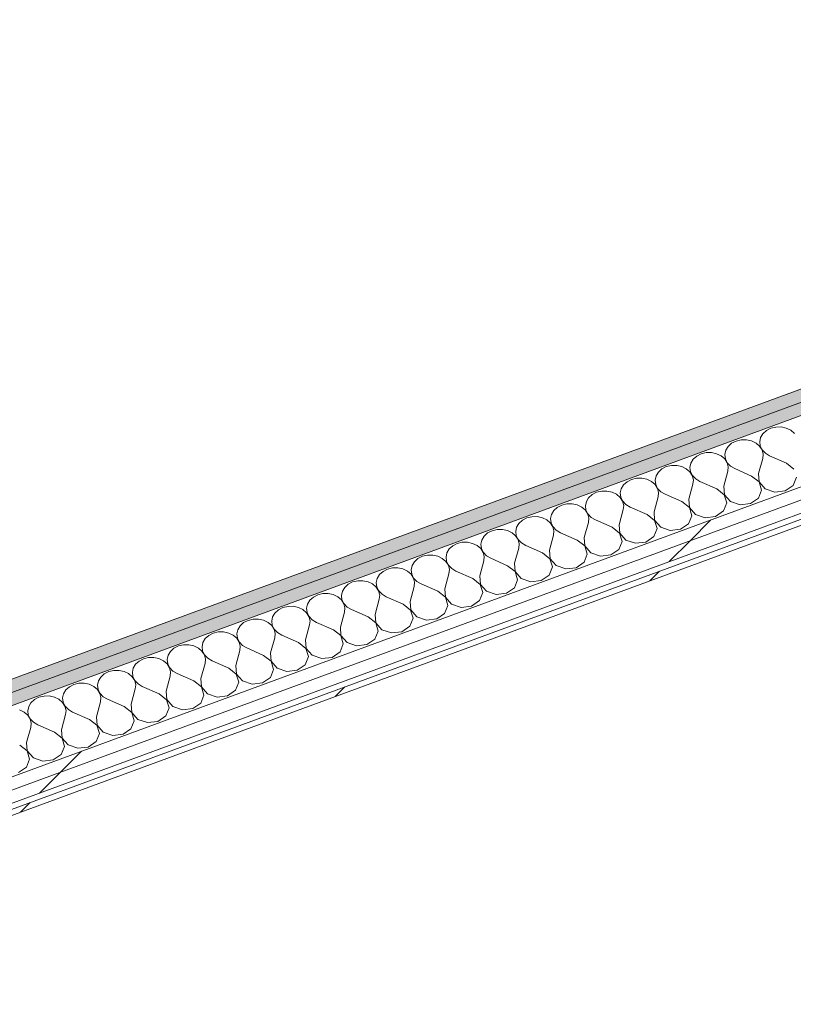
# Model space of a CAD drawing. Header units: millimetres. Extents: x -8337 to 19291, y 9509 to 21675.
# Tile 30 of 163: x -4030 to -3316, y 11972 to 12881. Entities that reach past the tile are written whole.
import ezdxf

# ---------------------------------------------------------------- set-up
doc = ezdxf.new("R2010")
doc.units = ezdxf.units.MM
doc.header["$MEASUREMENT"] = 0
doc.linetypes.add('Wipeout_Contour', pattern=[1000, 0, -1000])
doc.layers.add('Nuevo_08_E_Envans secs', color=7, linetype='Continuous')
doc.layers.add('Nuevo_08_E_Envans secs_Pluma_Nº__1', color=7, linetype='Continuous', lineweight=5)
for name, color, linetype, lineweight, true_color in [('Nuevo_08_E_Envans secs_Pluma_Nº__102', 7, 'Continuous', 5, 0xcccccc), ('Nuevo_08_E_Envans secs_Pluma_Nº__171', 171, 'Continuous', 13, 0xaaaaff), ('Nuevo_08_E_Envans secs_Pluma_Nº__177', 7, 'Continuous', 15, 0xf7e046), ('Nuevo_08_E_Envans secs_Pluma_Nº__79', 7, 'Continuous', 5, 0xaaffd5)]:
    doc.layers.add(name, color=color, linetype=linetype, lineweight=lineweight, true_color=true_color)
pattern_1 = [(45, (0, 0), (-183.848, 183.848), [195, -65]), (45, (7e-14, 183.85), (-183.848, 183.848), [195, -65])]

# ---------------------------------------------------------------- blocks, each defined once
blk = doc.blocks.new('*X121')
at = {"layer": 'Nuevo_08_E_Envans secs_Pluma_Nº__102', "color": 254, "linetype": 'Continuous', "lineweight": 5, "true_color": 0xcccccc}
for p, q in [((-3336.48, 12503.71), (-3340.6, 12501.6)), ((-3331.81, 12504.83), (-3336.48, 12503.71)), ((-3326.93, 12504.88), (-3331.81, 12504.83)), ((-3322.22, 12503.85), (-3326.93, 12504.88)), ((-3318.03, 12501.83), (-3322.22, 12503.85)), ((-3345.98, 12495.12), (-3346.83, 12491.24)), ((-3343.85, 12498.66), (-3345.98, 12495.12)), ((-3340.6, 12501.6), (-3343.85, 12498.66)), ((-3314.7, 12498.96), (-3318.03, 12501.83)), ((-3376.04, 12486.83), (-3378.17, 12483.29)), ((-3372.79, 12489.77), (-3376.04, 12486.83)), ((-3368.67, 12491.88), (-3372.79, 12489.77)), ((-3364, 12493), (-3368.67, 12491.88)), ((-3359.12, 12493.05), (-3364, 12493)), ((-3354.41, 12492.02), (-3359.12, 12493.05)), ((-3350.22, 12490), (-3354.41, 12492.02)), ((-3346.89, 12487.13), (-3350.22, 12490)), ((-3344.65, 12483.63), (-3346.89, 12487.13)), ((-3346.83, 12491.24), (-3346.33, 12487.33)), ((-3346.33, 12487.33), (-3344.52, 12483.68)), ((-3404.98, 12477.93), (-3408.23, 12475)), ((-3400.86, 12480.04), (-3404.98, 12477.93)), ((-3396.19, 12481.17), (-3400.86, 12480.04)), ((-3391.31, 12481.22), (-3396.19, 12481.17)), ((-3386.6, 12480.19), (-3391.31, 12481.22)), ((-3382.41, 12478.16), (-3386.6, 12480.19)), ((-3379.08, 12475.29), (-3382.41, 12478.16)), ((-3378.17, 12483.29), (-3379.01, 12479.41)), ((-3379.01, 12479.41), (-3378.52, 12475.5)), ((-3343.69, 12479.77), (-3344.65, 12483.63)), ((-3344.52, 12483.68), (-3341.54, 12480.56)), ((-3344.06, 12475.85), (-3343.69, 12479.77)), ((-3341.54, 12480.56), (-3337.63, 12478.22)), ((-3322.1, 12471.39), (-3337.63, 12478.22)), ((-3433.05, 12468.21), (-3437.17, 12466.1)), ((-3428.37, 12469.34), (-3433.05, 12468.21)), ((-3423.49, 12469.39), (-3428.37, 12469.34)), ((-3418.78, 12468.36), (-3423.49, 12469.39)), ((-3414.6, 12466.33), (-3418.78, 12468.36)), ((-3410.36, 12471.46), (-3411.2, 12467.58)), ((-3411.2, 12467.58), (-3410.71, 12463.67)), ((-3408.23, 12475), (-3410.36, 12471.46)), ((-3376.84, 12471.8), (-3379.08, 12475.29)), ((-3378.52, 12475.5), (-3376.71, 12471.85)), ((-3375.87, 12467.94), (-3376.84, 12471.8)), ((-3376.71, 12471.85), (-3373.73, 12468.73)), ((-3376.25, 12464.02), (-3375.87, 12467.94)), ((-3373.73, 12468.73), (-3369.81, 12466.39)), ((-3347.85, 12461.92), (-3344.06, 12475.85)), ((-3315.21, 12465.93), (-3322.1, 12471.39)), ((-3442.55, 12459.63), (-3443.39, 12455.75)), ((-3440.42, 12463.17), (-3442.55, 12459.63)), ((-3437.17, 12466.1), (-3440.42, 12463.17)), ((-3411.27, 12463.46), (-3414.6, 12466.33)), ((-3409.03, 12459.97), (-3411.27, 12463.46)), ((-3410.71, 12463.67), (-3408.9, 12460.01)), ((-3408.06, 12456.11), (-3409.03, 12459.97)), ((-3408.9, 12460.01), (-3405.92, 12456.9)), ((-3380.04, 12450.09), (-3376.25, 12464.02)), ((-3354.29, 12459.56), (-3369.81, 12466.39)), ((-3347.39, 12454.1), (-3354.29, 12459.56)), ((-3347.85, 12461.92), (-3347.26, 12454.15)), ((-3315.88, 12450.95), (-3312.9, 12458.36)), ((-3472.61, 12451.34), (-3474.74, 12447.79)), ((-3469.36, 12454.27), (-3472.61, 12451.34)), ((-3465.24, 12456.38), (-3469.36, 12454.27)), ((-3460.56, 12457.51), (-3465.24, 12456.38)), ((-3455.68, 12457.56), (-3460.56, 12457.51)), ((-3450.97, 12456.53), (-3455.68, 12457.56)), ((-3446.79, 12454.5), (-3450.97, 12456.53)), ((-3443.45, 12451.63), (-3446.79, 12454.5)), ((-3441.22, 12448.14), (-3443.45, 12451.63)), ((-3443.39, 12455.75), (-3442.89, 12451.84)), ((-3442.89, 12451.84), (-3441.09, 12448.18)), ((-3412.23, 12438.26), (-3408.44, 12452.19)), ((-3408.44, 12452.19), (-3408.06, 12456.11)), ((-3405.92, 12456.9), (-3402, 12454.56)), ((-3386.48, 12447.73), (-3402, 12454.56)), ((-3380.04, 12450.09), (-3379.45, 12442.31)), ((-3345.09, 12446.53), (-3347.39, 12454.1)), ((-3347.26, 12454.15), (-3341.69, 12447.78)), ((-3323.24, 12445.9), (-3315.88, 12450.95)), ((-3501.55, 12442.44), (-3504.8, 12439.5)), ((-3497.43, 12444.55), (-3501.55, 12442.44)), ((-3492.75, 12445.67), (-3497.43, 12444.55)), ((-3487.87, 12445.72), (-3492.75, 12445.67)), ((-3483.16, 12444.7), (-3487.87, 12445.72)), ((-3478.98, 12442.67), (-3483.16, 12444.7)), ((-3475.64, 12439.8), (-3478.98, 12442.67)), ((-3474.74, 12447.79), (-3475.58, 12443.92)), ((-3475.58, 12443.92), (-3475.08, 12440.01)), ((-3475.08, 12440.01), (-3473.28, 12436.35)), ((-3444.42, 12426.43), (-3440.63, 12440.36)), ((-3440.25, 12444.28), (-3441.22, 12448.14)), ((-3441.09, 12448.18), (-3438.11, 12445.07)), ((-3440.63, 12440.36), (-3440.25, 12444.28)), ((-3438.11, 12445.07), (-3434.19, 12442.72)), ((-3418.67, 12435.9), (-3434.19, 12442.72)), ((-3379.58, 12442.27), (-3386.48, 12447.73)), ((-3377.28, 12434.7), (-3379.58, 12442.27)), ((-3379.45, 12442.31), (-3373.88, 12435.95)), ((-3348.07, 12439.11), (-3345.09, 12446.53)), ((-3341.69, 12447.78), (-3332.8, 12444.73)), ((-3332.8, 12444.73), (-3323.24, 12445.9)), ((-3529.62, 12432.72), (-3533.74, 12430.61)), ((-3524.94, 12433.84), (-3529.62, 12432.72)), ((-3520.06, 12433.89), (-3524.94, 12433.84)), ((-3515.35, 12432.87), (-3520.06, 12433.89)), ((-3511.17, 12430.84), (-3515.35, 12432.87)), ((-3507.83, 12427.97), (-3511.17, 12430.84)), ((-3506.92, 12435.96), (-3507.77, 12432.09)), ((-3507.77, 12432.09), (-3507.27, 12428.18)), ((-3504.8, 12439.5), (-3506.92, 12435.96)), ((-3473.41, 12436.31), (-3475.64, 12439.8)), ((-3472.44, 12432.45), (-3473.41, 12436.31)), ((-3473.28, 12436.35), (-3470.3, 12433.24)), ((-3472.82, 12428.53), (-3472.44, 12432.45)), ((-3470.3, 12433.24), (-3466.38, 12430.89)), ((-3450.86, 12424.06), (-3466.38, 12430.89)), ((-3411.77, 12430.44), (-3418.67, 12435.9)), ((-3412.23, 12438.26), (-3411.64, 12430.48)), ((-3380.25, 12427.28), (-3377.28, 12434.7)), ((-3373.88, 12435.95), (-3364.99, 12432.9)), ((-3364.99, 12432.9), (-3355.43, 12434.07)), ((-3355.43, 12434.07), (-3348.07, 12439.11)), ((-3557.13, 12422.01), (-3561.81, 12420.89)), ((-3552.25, 12422.06), (-3557.13, 12422.01)), ((-3547.54, 12421.04), (-3552.25, 12422.06)), ((-3539.11, 12424.13), (-3539.96, 12420.26)), ((-3536.99, 12427.67), (-3539.11, 12424.13)), ((-3533.74, 12430.61), (-3536.99, 12427.67)), ((-3505.6, 12424.47), (-3507.83, 12427.97)), ((-3507.27, 12428.18), (-3505.47, 12424.52)), ((-3504.63, 12420.62), (-3505.6, 12424.47)), ((-3505.47, 12424.52), (-3502.49, 12421.4)), ((-3476.61, 12414.6), (-3472.82, 12428.53)), ((-3443.96, 12418.6), (-3450.86, 12424.06)), ((-3444.42, 12426.43), (-3443.83, 12418.65)), ((-3412.44, 12415.45), (-3409.47, 12422.87)), ((-3409.47, 12422.87), (-3411.77, 12430.44)), ((-3411.64, 12430.48), (-3406.07, 12424.12)), ((-3406.07, 12424.12), (-3397.18, 12421.06)), ((-3397.18, 12421.06), (-3387.62, 12422.24)), ((-3387.62, 12422.24), (-3380.25, 12427.28)), ((-3569.17, 12415.84), (-3571.3, 12412.3)), ((-3565.93, 12418.78), (-3569.17, 12415.84)), ((-3561.81, 12420.89), (-3565.93, 12418.78)), ((-3543.36, 12419.01), (-3547.54, 12421.04)), ((-3540.02, 12416.14), (-3543.36, 12419.01)), ((-3537.79, 12412.64), (-3540.02, 12416.14)), ((-3539.96, 12420.26), (-3539.46, 12416.35)), ((-3539.46, 12416.35), (-3537.66, 12412.69)), ((-3536.82, 12408.79), (-3537.79, 12412.64)), ((-3537.66, 12412.69), (-3534.68, 12409.57)), ((-3508.8, 12402.77), (-3505.01, 12416.7)), ((-3505.01, 12416.7), (-3504.63, 12420.62)), ((-3502.49, 12421.4), (-3498.57, 12419.06)), ((-3483.05, 12412.23), (-3498.57, 12419.06)), ((-3476.61, 12414.6), (-3476.02, 12406.82)), ((-3441.66, 12411.04), (-3443.96, 12418.6)), ((-3443.83, 12418.65), (-3438.26, 12412.29)), ((-3419.81, 12410.41), (-3412.44, 12415.45)), ((-3601.36, 12404.01), (-3603.49, 12400.47)), ((-3598.12, 12406.95), (-3601.36, 12404.01)), ((-3594, 12409.06), (-3598.12, 12406.95)), ((-3589.32, 12410.18), (-3594, 12409.06)), ((-3584.44, 12410.23), (-3589.32, 12410.18)), ((-3579.73, 12409.2), (-3584.44, 12410.23)), ((-3575.55, 12407.18), (-3579.73, 12409.2)), ((-3572.21, 12404.31), (-3575.55, 12407.18)), ((-3569.98, 12400.81), (-3572.21, 12404.31)), ((-3571.3, 12412.3), (-3572.15, 12408.43)), ((-3572.15, 12408.43), (-3571.65, 12404.51)), ((-3571.65, 12404.51), (-3569.85, 12400.86)), ((-3540.99, 12390.94), (-3537.2, 12404.87)), ((-3537.2, 12404.87), (-3536.82, 12408.79)), ((-3534.68, 12409.57), (-3530.76, 12407.23)), ((-3515.24, 12400.4), (-3530.76, 12407.23)), ((-3476.15, 12406.77), (-3483.05, 12412.23)), ((-3473.85, 12399.21), (-3476.15, 12406.77)), ((-3476.02, 12406.82), (-3470.45, 12400.46)), ((-3452, 12398.57), (-3444.63, 12403.62)), ((-3444.63, 12403.62), (-3441.66, 12411.04)), ((-3438.26, 12412.29), (-3429.37, 12409.23)), ((-3429.37, 12409.23), (-3419.81, 12410.41)), ((-3630.31, 12395.12), (-3633.55, 12392.18)), ((-3626.19, 12397.23), (-3630.31, 12395.12)), ((-3621.51, 12398.35), (-3626.19, 12397.23)), ((-3616.63, 12398.4), (-3621.51, 12398.35)), ((-3611.92, 12397.37), (-3616.63, 12398.4)), ((-3607.74, 12395.35), (-3611.92, 12397.37)), ((-3604.4, 12392.48), (-3607.74, 12395.35)), ((-3603.49, 12400.47), (-3604.34, 12396.6)), ((-3604.34, 12396.6), (-3603.84, 12392.68)), ((-3569.01, 12396.96), (-3569.98, 12400.81)), ((-3569.85, 12400.86), (-3566.87, 12397.74)), ((-3569.39, 12393.03), (-3569.01, 12396.96)), ((-3566.87, 12397.74), (-3562.95, 12395.4)), ((-3547.43, 12388.57), (-3562.95, 12395.4)), ((-3508.34, 12394.94), (-3515.24, 12400.4)), ((-3508.8, 12402.77), (-3508.21, 12394.99)), ((-3506.04, 12387.38), (-3508.34, 12394.94)), ((-3508.21, 12394.99), (-3502.64, 12388.62)), ((-3476.82, 12391.79), (-3473.85, 12399.21)), ((-3470.45, 12400.46), (-3461.56, 12397.4)), ((-3461.56, 12397.4), (-3452, 12398.57)), ((-3658.38, 12385.4), (-3662.49, 12383.29)), ((-3653.7, 12386.52), (-3658.38, 12385.4)), ((-3648.82, 12386.57), (-3653.7, 12386.52)), ((-3644.11, 12385.54), (-3648.82, 12386.57)), ((-3639.93, 12383.52), (-3644.11, 12385.54)), ((-3635.68, 12388.64), (-3636.53, 12384.77)), ((-3633.55, 12392.18), (-3635.68, 12388.64)), ((-3602.16, 12388.98), (-3604.4, 12392.48)), ((-3603.84, 12392.68), (-3602.03, 12389.03)), ((-3601.2, 12385.13), (-3602.16, 12388.98)), ((-3602.03, 12389.03), (-3599.06, 12385.91)), ((-3599.06, 12385.91), (-3595.14, 12383.57)), ((-3573.18, 12379.11), (-3569.39, 12393.03)), ((-3540.53, 12383.11), (-3547.43, 12388.57)), ((-3540.99, 12390.94), (-3540.4, 12383.16)), ((-3509.01, 12379.96), (-3506.04, 12387.38)), ((-3502.64, 12388.62), (-3493.74, 12385.57)), ((-3493.74, 12385.57), (-3484.19, 12386.74)), ((-3484.19, 12386.74), (-3476.82, 12391.79)), ((-3667.87, 12376.81), (-3668.72, 12372.93)), ((-3665.74, 12380.35), (-3667.87, 12376.81)), ((-3662.49, 12383.29), (-3665.74, 12380.35)), ((-3636.59, 12380.65), (-3639.93, 12383.52)), ((-3634.35, 12377.15), (-3636.59, 12380.65)), ((-3636.53, 12384.77), (-3636.03, 12380.85)), ((-3636.03, 12380.85), (-3634.22, 12377.2)), ((-3633.39, 12373.29), (-3634.35, 12377.15)), ((-3634.22, 12377.2), (-3631.25, 12374.08)), ((-3605.37, 12367.28), (-3601.58, 12381.2)), ((-3601.58, 12381.2), (-3601.2, 12385.13)), ((-3579.61, 12376.74), (-3595.14, 12383.57)), ((-3572.72, 12371.28), (-3579.61, 12376.74)), ((-3573.18, 12379.11), (-3572.59, 12371.33)), ((-3538.23, 12375.54), (-3540.53, 12383.11)), ((-3540.4, 12383.16), (-3534.83, 12376.79)), ((-3534.83, 12376.79), (-3525.93, 12373.74)), ((-3516.38, 12374.91), (-3509.01, 12379.96)), ((-3697.93, 12368.52), (-3700.06, 12364.98)), ((-3694.68, 12371.46), (-3697.93, 12368.52)), ((-3690.57, 12373.57), (-3694.68, 12371.46)), ((-3685.89, 12374.69), (-3690.57, 12373.57)), ((-3681.01, 12374.74), (-3685.89, 12374.69)), ((-3676.3, 12373.71), (-3681.01, 12374.74)), ((-3672.12, 12371.69), (-3676.3, 12373.71)), ((-3668.78, 12368.82), (-3672.12, 12371.69)), ((-3666.54, 12365.32), (-3668.78, 12368.82)), ((-3668.72, 12372.93), (-3668.22, 12369.02)), ((-3668.22, 12369.02), (-3666.41, 12365.37)), ((-3637.56, 12355.44), (-3633.77, 12369.37)), ((-3633.77, 12369.37), (-3633.39, 12373.29)), ((-3631.25, 12374.08), (-3627.33, 12371.74)), ((-3611.8, 12364.91), (-3627.33, 12371.74)), ((-3605.37, 12367.28), (-3604.78, 12359.5)), ((-3570.41, 12363.71), (-3572.72, 12371.28)), ((-3572.59, 12371.33), (-3567.02, 12364.96)), ((-3548.57, 12363.08), (-3541.2, 12368.13)), ((-3541.2, 12368.13), (-3538.23, 12375.54)), ((-3525.93, 12373.74), (-3516.38, 12374.91)), ((-3726.87, 12359.62), (-3730.12, 12356.69)), ((-3722.75, 12361.74), (-3726.87, 12359.62)), ((-3718.08, 12362.86), (-3722.75, 12361.74)), ((-3713.2, 12362.91), (-3718.08, 12362.86)), ((-3708.49, 12361.88), (-3713.2, 12362.91)), ((-3704.3, 12359.85), (-3708.49, 12361.88)), ((-3700.97, 12356.98), (-3704.3, 12359.85)), ((-3700.06, 12364.98), (-3700.91, 12361.1)), ((-3700.91, 12361.1), (-3700.41, 12357.19)), ((-3665.58, 12361.46), (-3666.54, 12365.32)), ((-3666.41, 12365.37), (-3663.44, 12362.25)), ((-3665.95, 12357.54), (-3665.58, 12361.46)), ((-3663.44, 12362.25), (-3659.52, 12359.91)), ((-3643.99, 12353.08), (-3659.52, 12359.91)), ((-3604.91, 12359.45), (-3611.8, 12364.91)), ((-3602.6, 12351.88), (-3604.91, 12359.45)), ((-3604.78, 12359.5), (-3599.21, 12353.13)), ((-3573.39, 12356.3), (-3570.41, 12363.71)), ((-3567.02, 12364.96), (-3558.12, 12361.91)), ((-3558.12, 12361.91), (-3548.57, 12363.08)), ((-3754.94, 12349.9), (-3759.06, 12347.79)), ((-3750.27, 12351.03), (-3754.94, 12349.9)), ((-3745.39, 12351.08), (-3750.27, 12351.03)), ((-3740.68, 12350.05), (-3745.39, 12351.08)), ((-3736.49, 12348.02), (-3740.68, 12350.05)), ((-3732.25, 12353.15), (-3733.1, 12349.27)), ((-3733.1, 12349.27), (-3732.6, 12345.36)), ((-3730.12, 12356.69), (-3732.25, 12353.15)), ((-3698.73, 12353.49), (-3700.97, 12356.98)), ((-3700.41, 12357.19), (-3698.6, 12353.54)), ((-3697.77, 12349.63), (-3698.73, 12353.49)), ((-3698.6, 12353.54), (-3695.63, 12350.42)), ((-3698.14, 12345.71), (-3697.77, 12349.63)), ((-3695.63, 12350.42), (-3691.71, 12348.08)), ((-3669.74, 12343.61), (-3665.95, 12357.54)), ((-3637.1, 12347.62), (-3643.99, 12353.08)), ((-3637.56, 12355.44), (-3636.97, 12347.67)), ((-3605.58, 12344.47), (-3602.6, 12351.88)), ((-3599.21, 12353.13), (-3590.31, 12350.08)), ((-3590.31, 12350.08), (-3580.76, 12351.25)), ((-3580.76, 12351.25), (-3573.39, 12356.3)), ((-3764.44, 12341.32), (-3765.28, 12337.44)), ((-3762.31, 12344.86), (-3764.44, 12341.32)), ((-3759.06, 12347.79), (-3762.31, 12344.86)), ((-3733.16, 12345.15), (-3736.49, 12348.02)), ((-3730.92, 12341.66), (-3733.16, 12345.15)), ((-3732.6, 12345.36), (-3730.79, 12341.71)), ((-3729.96, 12337.8), (-3730.92, 12341.66)), ((-3730.79, 12341.71), (-3727.81, 12338.59)), ((-3701.93, 12331.78), (-3698.14, 12345.71)), ((-3676.18, 12341.25), (-3691.71, 12348.08)), ((-3669.29, 12335.79), (-3676.18, 12341.25)), ((-3669.74, 12343.61), (-3669.16, 12335.84)), ((-3637.77, 12332.64), (-3634.79, 12340.05)), ((-3634.79, 12340.05), (-3637.1, 12347.62)), ((-3636.97, 12347.67), (-3631.39, 12341.3)), ((-3631.39, 12341.3), (-3622.5, 12338.25)), ((-3612.94, 12339.42), (-3605.58, 12344.47)), ((-3794.5, 12333.03), (-3796.63, 12329.49)), ((-3791.25, 12335.96), (-3794.5, 12333.03)), ((-3787.13, 12338.07), (-3791.25, 12335.96)), ((-3782.46, 12339.2), (-3787.13, 12338.07)), ((-3777.58, 12339.25), (-3782.46, 12339.2)), ((-3772.87, 12338.22), (-3777.58, 12339.25)), ((-3768.68, 12336.19), (-3772.87, 12338.22)), ((-3765.35, 12333.32), (-3768.68, 12336.19)), ((-3763.11, 12329.83), (-3765.35, 12333.32)), ((-3765.28, 12337.44), (-3764.79, 12333.53)), ((-3764.79, 12333.53), (-3762.98, 12329.87)), ((-3734.12, 12319.95), (-3730.33, 12333.88)), ((-3730.33, 12333.88), (-3729.96, 12337.8)), ((-3727.81, 12338.59), (-3723.9, 12336.25)), ((-3708.37, 12329.42), (-3723.9, 12336.25)), ((-3701.93, 12331.78), (-3701.35, 12324)), ((-3666.98, 12328.22), (-3669.29, 12335.79)), ((-3669.16, 12335.84), (-3663.58, 12329.47)), ((-3645.13, 12327.59), (-3637.77, 12332.64)), ((-3622.5, 12338.25), (-3612.94, 12339.42)), ((-3823.44, 12324.13), (-3826.69, 12321.19)), ((-3819.32, 12326.24), (-3823.44, 12324.13)), ((-3814.64, 12327.37), (-3819.32, 12326.24)), ((-3809.76, 12327.41), (-3814.64, 12327.37)), ((-3805.05, 12326.39), (-3809.76, 12327.41)), ((-3800.87, 12324.36), (-3805.05, 12326.39)), ((-3797.54, 12321.49), (-3800.87, 12324.36)), ((-3796.63, 12329.49), (-3797.47, 12325.61)), ((-3797.47, 12325.61), (-3796.98, 12321.7)), ((-3766.31, 12308.12), (-3762.52, 12322.05)), ((-3762.14, 12325.97), (-3763.11, 12329.83)), ((-3762.98, 12329.87), (-3760, 12326.76)), ((-3762.52, 12322.05), (-3762.14, 12325.97)), ((-3760, 12326.76), (-3756.08, 12324.41)), ((-3740.56, 12317.59), (-3756.08, 12324.41)), ((-3701.48, 12323.96), (-3708.37, 12329.42)), ((-3699.17, 12316.39), (-3701.48, 12323.96)), ((-3701.35, 12324), (-3695.77, 12317.64)), ((-3669.96, 12320.81), (-3666.98, 12328.22)), ((-3663.58, 12329.47), (-3654.69, 12326.42)), ((-3654.69, 12326.42), (-3645.13, 12327.59)), ((-3851.51, 12314.41), (-3855.63, 12312.3)), ((-3846.83, 12315.53), (-3851.51, 12314.41)), ((-3841.95, 12315.58), (-3846.83, 12315.53)), ((-3837.24, 12314.56), (-3841.95, 12315.58)), ((-3833.06, 12312.53), (-3837.24, 12314.56)), ((-3828.82, 12317.65), (-3829.66, 12313.78)), ((-3829.66, 12313.78), (-3829.16, 12309.87)), ((-3826.69, 12321.19), (-3828.82, 12317.65)), ((-3795.3, 12318), (-3797.54, 12321.49)), ((-3796.98, 12321.7), (-3795.17, 12318.04)), ((-3794.33, 12314.14), (-3795.3, 12318)), ((-3795.17, 12318.04), (-3792.19, 12314.93)), ((-3794.71, 12310.22), (-3794.33, 12314.14)), ((-3792.19, 12314.93), (-3788.27, 12312.58)), ((-3733.66, 12312.13), (-3740.56, 12317.59)), ((-3734.12, 12319.95), (-3733.53, 12312.17)), ((-3702.15, 12308.97), (-3699.17, 12316.39)), ((-3695.77, 12317.64), (-3686.88, 12314.59)), ((-3686.88, 12314.59), (-3677.32, 12315.76)), ((-3677.32, 12315.76), (-3669.96, 12320.81)), ((-3879.02, 12303.7), (-3883.7, 12302.58)), ((-3874.14, 12303.75), (-3879.02, 12303.7)), ((-3869.43, 12302.73), (-3874.14, 12303.75)), ((-3861.01, 12305.82), (-3861.85, 12301.95)), ((-3858.88, 12309.36), (-3861.01, 12305.82)), ((-3855.63, 12312.3), (-3858.88, 12309.36)), ((-3829.72, 12309.66), (-3833.06, 12312.53)), ((-3827.49, 12306.16), (-3829.72, 12309.66)), ((-3829.16, 12309.87), (-3827.36, 12306.21)), ((-3826.52, 12302.31), (-3827.49, 12306.16)), ((-3827.36, 12306.21), (-3824.38, 12303.1)), ((-3798.5, 12296.29), (-3794.71, 12310.22)), ((-3772.75, 12305.75), (-3788.27, 12312.58)), ((-3765.85, 12300.29), (-3772.75, 12305.75)), ((-3766.31, 12308.12), (-3765.72, 12300.34)), ((-3734.34, 12297.14), (-3731.36, 12304.56)), ((-3731.36, 12304.56), (-3733.66, 12312.13)), ((-3733.53, 12312.17), (-3727.96, 12305.81)), ((-3727.96, 12305.81), (-3719.07, 12302.75)), ((-3719.07, 12302.75), (-3709.51, 12303.93)), ((-3709.51, 12303.93), (-3702.15, 12308.97)), ((-3891.07, 12297.53), (-3893.19, 12293.99)), ((-3887.82, 12300.47), (-3891.07, 12297.53)), ((-3883.7, 12302.58), (-3887.82, 12300.47)), ((-3865.25, 12300.7), (-3869.43, 12302.73)), ((-3861.91, 12297.83), (-3865.25, 12300.7)), ((-3859.68, 12294.33), (-3861.91, 12297.83)), ((-3861.85, 12301.95), (-3861.35, 12298.04)), ((-3861.35, 12298.04), (-3859.55, 12294.38)), ((-3830.69, 12284.46), (-3826.9, 12298.39)), ((-3826.9, 12298.39), (-3826.52, 12302.31)), ((-3824.38, 12303.1), (-3820.46, 12300.75)), ((-3804.94, 12293.92), (-3820.46, 12300.75)), ((-3798.5, 12296.29), (-3797.91, 12288.51)), ((-3763.55, 12292.73), (-3765.85, 12300.29)), ((-3765.72, 12300.34), (-3760.15, 12293.98)), ((-3741.7, 12292.1), (-3734.34, 12297.14)), ((-3923.26, 12285.7), (-3925.38, 12282.16)), ((-3920.01, 12288.64), (-3923.26, 12285.7)), ((-3915.89, 12290.75), (-3920.01, 12288.64)), ((-3911.21, 12291.87), (-3915.89, 12290.75)), ((-3906.33, 12291.92), (-3911.21, 12291.87)), ((-3901.62, 12290.89), (-3906.33, 12291.92)), ((-3897.44, 12288.87), (-3901.62, 12290.89)), ((-3894.1, 12286), (-3897.44, 12288.87)), ((-3891.87, 12282.5), (-3894.1, 12286)), ((-3893.19, 12293.99), (-3894.04, 12290.12)), ((-3894.04, 12290.12), (-3893.54, 12286.2)), ((-3893.54, 12286.2), (-3891.74, 12282.55)), ((-3862.88, 12272.63), (-3859.09, 12286.56)), ((-3858.71, 12290.48), (-3859.68, 12294.33)), ((-3859.55, 12294.38), (-3856.57, 12291.26)), ((-3859.09, 12286.56), (-3858.71, 12290.48)), ((-3856.57, 12291.26), (-3852.65, 12288.92)), ((-3837.13, 12282.09), (-3852.65, 12288.92)), ((-3798.04, 12288.46), (-3804.94, 12293.92)), ((-3795.74, 12280.9), (-3798.04, 12288.46)), ((-3797.91, 12288.51), (-3792.34, 12282.15)), ((-3766.52, 12285.31), (-3763.55, 12292.73)), ((-3760.15, 12293.98), (-3751.26, 12290.92)), ((-3751.26, 12290.92), (-3741.7, 12292.1)), ((-3952.2, 12276.81), (-3955.44, 12273.87)), ((-3948.08, 12278.92), (-3952.2, 12276.81)), ((-3943.4, 12280.04), (-3948.08, 12278.92)), ((-3938.52, 12280.09), (-3943.4, 12280.04)), ((-3933.81, 12279.06), (-3938.52, 12280.09)), ((-3929.63, 12277.04), (-3933.81, 12279.06)), ((-3926.29, 12274.17), (-3929.63, 12277.04)), ((-3925.38, 12282.16), (-3926.23, 12278.29)), ((-3926.23, 12278.29), (-3925.73, 12274.37)), ((-3890.9, 12278.65), (-3891.87, 12282.5)), ((-3891.74, 12282.55), (-3888.76, 12279.43)), ((-3891.28, 12274.72), (-3890.9, 12278.65)), ((-3888.76, 12279.43), (-3884.84, 12277.09)), ((-3869.32, 12270.26), (-3884.84, 12277.09)), ((-3830.23, 12276.63), (-3837.13, 12282.09)), ((-3830.69, 12284.46), (-3830.1, 12276.68)), ((-3827.93, 12269.07), (-3830.23, 12276.63)), ((-3830.1, 12276.68), (-3824.53, 12270.31)), ((-3798.71, 12273.48), (-3795.74, 12280.9)), ((-3792.34, 12282.15), (-3783.45, 12279.09)), ((-3783.45, 12279.09), (-3773.89, 12280.27)), ((-3773.89, 12280.27), (-3766.52, 12285.31)), ((-3975.59, 12268.21), (-3980.27, 12267.09)), ((-3970.71, 12268.26), (-3975.59, 12268.21)), ((-3966, 12267.23), (-3970.71, 12268.26)), ((-3961.82, 12265.21), (-3966, 12267.23)), ((-3957.57, 12270.33), (-3958.42, 12266.46)), ((-3955.44, 12273.87), (-3957.57, 12270.33)), ((-3924.06, 12270.67), (-3926.29, 12274.17)), ((-3925.73, 12274.37), (-3923.93, 12270.72)), ((-3923.09, 12266.82), (-3924.06, 12270.67)), ((-3923.93, 12270.72), (-3920.95, 12267.6)), ((-3920.95, 12267.6), (-3917.03, 12265.26)), ((-3895.07, 12260.8), (-3891.28, 12274.72)), ((-3862.42, 12264.8), (-3869.32, 12270.26)), ((-3862.88, 12272.63), (-3862.29, 12264.85)), ((-3830.9, 12261.65), (-3827.93, 12269.07)), ((-3824.53, 12270.31), (-3815.64, 12267.26)), ((-3815.64, 12267.26), (-3806.08, 12268.43)), ((-3806.08, 12268.43), (-3798.71, 12273.48)), ((-3989.76, 12258.5), (-3990.61, 12254.63)), ((-3987.63, 12262.04), (-3989.76, 12258.5)), ((-3984.39, 12264.98), (-3987.63, 12262.04)), ((-3980.27, 12267.09), (-3984.39, 12264.98)), ((-3958.48, 12262.34), (-3961.82, 12265.21)), ((-3956.25, 12258.84), (-3958.48, 12262.34)), ((-3958.42, 12266.46), (-3957.92, 12262.54)), ((-3957.92, 12262.54), (-3956.12, 12258.89)), ((-3955.28, 12254.98), (-3956.25, 12258.84)), ((-3956.12, 12258.89), (-3953.14, 12255.77)), ((-3927.26, 12248.97), (-3923.47, 12262.89)), ((-3923.47, 12262.89), (-3923.09, 12266.82)), ((-3901.51, 12258.43), (-3917.03, 12265.26)), ((-3894.61, 12252.97), (-3901.51, 12258.43)), ((-3895.07, 12260.8), (-3894.48, 12253.02)), ((-3860.12, 12257.23), (-3862.42, 12264.8)), ((-3862.29, 12264.85), (-3856.72, 12258.48)), ((-3856.72, 12258.48), (-3847.83, 12255.43)), ((-3838.27, 12256.6), (-3830.9, 12261.65)), ((-4019.82, 12250.21), (-4021.95, 12246.67)), ((-4016.58, 12253.15), (-4019.82, 12250.21)), ((-4012.46, 12255.26), (-4016.58, 12253.15)), ((-4007.78, 12256.38), (-4012.46, 12255.26)), ((-4002.9, 12256.43), (-4007.78, 12256.38)), ((-3998.19, 12255.4), (-4002.9, 12256.43)), ((-3994.01, 12253.38), (-3998.19, 12255.4)), ((-3990.67, 12250.51), (-3994.01, 12253.38)), ((-3988.43, 12247.01), (-3990.67, 12250.51)), ((-3990.61, 12254.63), (-3990.11, 12250.71)), ((-3990.11, 12250.71), (-3988.3, 12247.06)), ((-3959.45, 12237.14), (-3955.66, 12251.06)), ((-3955.66, 12251.06), (-3955.28, 12254.98)), ((-3953.14, 12255.77), (-3949.22, 12253.43)), ((-3933.7, 12246.6), (-3949.22, 12253.43)), ((-3927.26, 12248.97), (-3926.67, 12241.19)), ((-3892.31, 12245.4), (-3894.61, 12252.97)), ((-3894.48, 12253.02), (-3888.91, 12246.65)), ((-3870.46, 12244.77), (-3863.09, 12249.82)), ((-3863.09, 12249.82), (-3860.12, 12257.23)), ((-3847.83, 12255.43), (-3838.27, 12256.6)), ((-4026.2, 12241.55), (-4030.38, 12243.57)), ((-4022.86, 12238.68), (-4026.2, 12241.55)), ((-4021.95, 12246.67), (-4022.8, 12242.79)), ((-4022.8, 12242.79), (-4022.3, 12238.88)), ((-3987.47, 12243.15), (-3988.43, 12247.01)), ((-3988.3, 12247.06), (-3985.33, 12243.94)), ((-3987.85, 12239.23), (-3987.47, 12243.15)), ((-3985.33, 12243.94), (-3981.41, 12241.6)), ((-3965.88, 12234.77), (-3981.41, 12241.6)), ((-3926.8, 12241.14), (-3933.7, 12246.6)), ((-3924.5, 12233.57), (-3926.8, 12241.14)), ((-3926.67, 12241.19), (-3921.1, 12234.82)), ((-3895.28, 12237.99), (-3892.31, 12245.4)), ((-3888.91, 12246.65), (-3880.01, 12243.6)), ((-3880.01, 12243.6), (-3870.46, 12244.77)), ((-4020.62, 12235.18), (-4022.86, 12238.68)), ((-4022.3, 12238.88), (-4020.49, 12235.23)), ((-4019.66, 12231.32), (-4020.62, 12235.18)), ((-4020.49, 12235.23), (-4017.52, 12232.11)), ((-4020.04, 12227.4), (-4019.66, 12231.32)), ((-4017.52, 12232.11), (-4013.6, 12229.77)), ((-3991.64, 12225.3), (-3987.85, 12239.23)), ((-3958.99, 12229.31), (-3965.88, 12234.77)), ((-3959.45, 12237.14), (-3958.86, 12229.36)), ((-3927.47, 12226.16), (-3924.5, 12233.57)), ((-3921.1, 12234.82), (-3912.2, 12231.77)), ((-3912.2, 12231.77), (-3902.65, 12232.94)), ((-3902.65, 12232.94), (-3895.28, 12237.99)), ((-4023.83, 12213.47), (-4020.04, 12227.4)), ((-3998.07, 12222.94), (-4013.6, 12229.77)), ((-3991.18, 12217.48), (-3998.07, 12222.94)), ((-3991.64, 12225.3), (-3991.05, 12217.53)), ((-3959.66, 12214.33), (-3956.68, 12221.74)), ((-3956.68, 12221.74), (-3958.99, 12229.31)), ((-3958.86, 12229.36), (-3953.29, 12222.99)), ((-3953.29, 12222.99), (-3944.39, 12219.94)), ((-3934.84, 12221.11), (-3927.47, 12226.16)), ((-4023.83, 12213.47), (-4023.24, 12205.7)), ((-3988.87, 12209.91), (-3991.18, 12217.48)), ((-3991.05, 12217.53), (-3985.48, 12211.16)), ((-3967.03, 12209.28), (-3959.66, 12214.33)), ((-3944.39, 12219.94), (-3934.84, 12221.11)), ((-4023.37, 12205.65), (-4030.26, 12211.11)), ((-4021.06, 12198.08), (-4023.37, 12205.65)), ((-4023.24, 12205.7), (-4017.66, 12199.33)), ((-3991.85, 12202.5), (-3988.87, 12209.91)), ((-3985.48, 12211.16), (-3976.58, 12208.11)), ((-3976.58, 12208.11), (-3967.03, 12209.28)), ((-4024.04, 12190.66), (-4021.06, 12198.08)), ((-4017.66, 12199.33), (-4008.77, 12196.28)), ((-4008.77, 12196.28), (-3999.21, 12197.45)), ((-3999.21, 12197.45), (-3991.85, 12202.5)), ((-4031.4, 12185.62), (-4024.04, 12190.66))]:
    blk.add_line(p, q, dxfattribs=at)
blk = doc.blocks.new('Elem Sección_103_1')
at = {"layer": 'Nuevo_08_E_Envans secs_Pluma_Nº__79', "linetype": 'Continuous', "lineweight": 5, "true_color": 0xaaffd5}
for points in [[(-4447.34, 12121.43), (-4441.63, 12111.31), (-2374.99, 12870.89), (-2380.71, 12881.01)], [(-4454.18, 12106.69), (-4448.47, 12096.57), (-2356.73, 12865.38), (-2362.44, 12875.5), (-2374.99, 12870.89), (-4441.63, 12111.31)]]:
    blk.add_hatch(color=121, dxfattribs=at).paths.add_polyline_path(points)
at = {"layer": 'Nuevo_08_E_Envans secs', "lineweight": 0}
blk.add_blockref('*X121', (0, 0), dxfattribs=at)
at = {"color": 254, "linetype": 'Wipeout_Contour', "lineweight": 0, "ltscale": 64510.478641}
blk.add_wipeout([(-4499, 11987.74), (-2136.54, 12856.06), (-2142.26, 12866.17), (-4492.16, 12002.48), (-4504.71, 11997.87)], dxfattribs=at).dxf.layer = 'Nuevo_08_E_Envans secs'
at = {"layer": 'Nuevo_08_E_Envans secs_Pluma_Nº__177', "linetype": 'Continuous', "lineweight": 15, "true_color": 0xf7e046}
h = blk.add_hatch(dxfattribs=at)
h.set_pattern_fill('Panellat_HPL_0001', color=53, style=0, pattern_type=2)
h.set_pattern_definition(pattern_1)
h.paths.add_polyline_path([(-4499, 11987.74), (-2136.54, 12856.06), (-2142.26, 12866.17), (-4492.16, 12002.48), (-4504.71, 11997.87)])
at = {"color": 254, "linetype": 'Wipeout_Contour', "lineweight": 0, "ltscale": 64566.392341}
blk.add_wipeout([(-4497.87, 12012.6), (-4492.16, 12002.48), (-2142.26, 12866.17), (-2147.98, 12876.29), (-4430.27, 12037.45)], dxfattribs=at).dxf.layer = 'Nuevo_08_E_Envans secs'
at = {"layer": 'Nuevo_08_E_Envans secs_Pluma_Nº__177', "linetype": 'Continuous', "lineweight": 15, "true_color": 0xf7e046}
h = blk.add_hatch(dxfattribs=at)
h.set_pattern_fill('Panellat_HPL_0001', color=53, style=0, pattern_type=2)
h.set_pattern_definition(pattern_1)
h.paths.add_polyline_path([(-4497.87, 12012.6), (-4492.16, 12002.48), (-2142.26, 12866.17), (-2147.98, 12876.29), (-4430.27, 12037.45)])
at = {"color": 254, "linetype": 'Wipeout_Contour', "lineweight": 0, "ltscale": 51642.394876}
blk.add_wipeout([(-4512.08, 11971.66), (-2131.26, 12846.71), (-2133.9, 12851.38), (-4514.71, 11976.33)], dxfattribs=at).dxf.layer = 'Nuevo_08_E_Envans secs'
at = {"layer": 'Nuevo_08_E_Envans secs_Pluma_Nº__171', "linetype": 'Continuous', "lineweight": 13, "true_color": 0xaaaaff}
h = blk.add_hatch(dxfattribs=at)
h.set_pattern_fill('Panellat_HPL_0001', color=161, style=0, pattern_type=2)
h.set_pattern_definition(pattern_1)
h.paths.add_polyline_path([(-4512.08, 11971.66), (-2131.26, 12846.71), (-2133.9, 12851.38), (-4514.71, 11976.33)])
at = {"layer": 'Nuevo_08_E_Envans secs_Pluma_Nº__1', "color": 7, "linetype": 'Continuous', "lineweight": 5}
for p, q in [((-2393.26, 12876.39), (-4447.34, 12121.43)), ((-2374.99, 12870.89), (-4441.63, 12111.31)), ((-2142.26, 12866.17), (-4492.16, 12002.48)), ((-2131.26, 12846.71), (-4512.08, 11971.66))]:
    blk.add_line(p, q, dxfattribs=at)
at = {"layer": 'Nuevo_08_E_Envans secs_Pluma_Nº__1', "color": 7, "linetype": 'Continuous', "lineweight": 5, "flags": 128}
for points in [[(-2147.98, 12876.29), (-4430.27, 12037.45), (-4497.87, 12012.6)], [(-2356.73, 12865.38), (-4448.47, 12096.57), (-4461.03, 12091.95)], [(-2133.9, 12851.38), (-4508.92, 11978.46), (-4514.71, 11976.33)], [(-2136.54, 12856.06), (-4499, 11987.74), (-4511.55, 11983.13)]]:
    blk.add_lwpolyline(points, dxfattribs=at)

msp = doc.modelspace()

# ---------------------------------------------------------------- block references
at = {"layer": 'Nuevo_08_E_Envans secs', "lineweight": 0}
msp.add_blockref('Elem Sección_103_1', (0, 0), dxfattribs=at)

doc.saveas('drawing.dxf')
